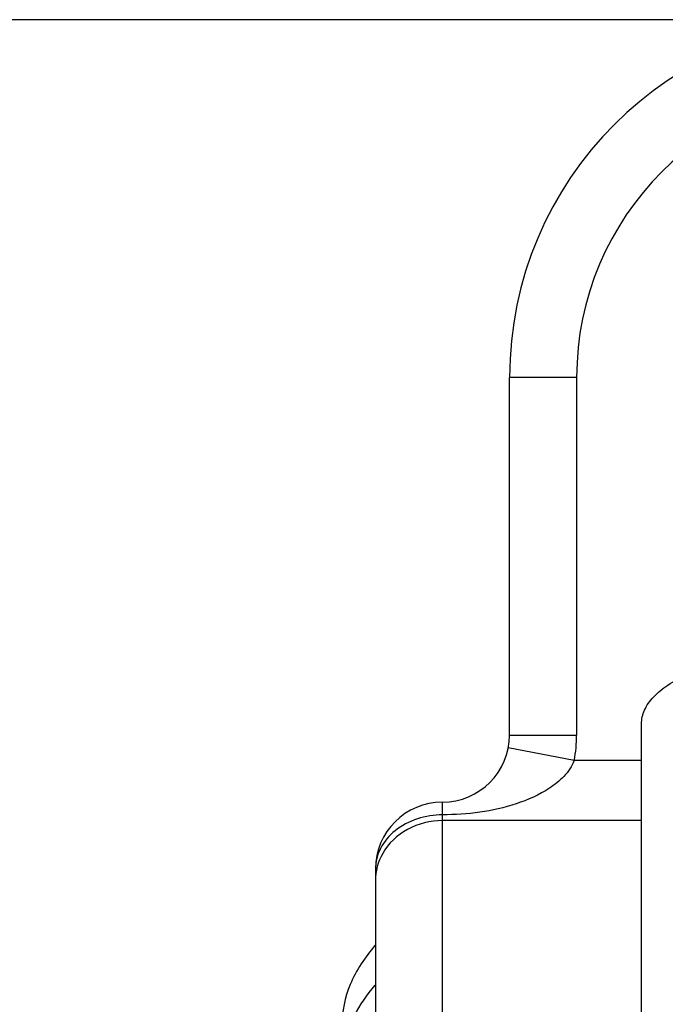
# Model space of a CAD drawing. Header units: millimetres. Extents: x 0 to 420, y 0 to 297.
# Tile 79 of 105: x 190.35 to 194.68, y 238.58 to 245.18. Entities that reach past the tile are written whole.
import ezdxf

# ---------------------------------------------------------------- set-up
doc = ezdxf.new("R2010")
doc.units = ezdxf.units.MM
doc.header["$LTSCALE"] = 23.1
doc.layers.get('0').update_dxf_attribs({"linetype": 'CONTINUOUS'})
doc.layers.add('DIM_PILOTEES', color=7, linetype='CONTINUOUS')
doc.styles.get("Standard").update_dxf_attribs({"font": 'txt', "width": 0.7})
doc.dimstyles.new('DIMSTYLE_4', dxfattribs={"dimtxt": 2.5, "dimasz": 3.5, "dimexe": 2, "dimexo": 0, "dimtad": 1, "dimdec": 0, "dimlfac": 3.333333, "dimdsep": 46, "dimtxsty": 'Standard', "dimblk": '_FILLED', "dimblk1": '_FILLED', "dimblk2": '_FILLED', "dimcen": 0.09, "dimazin": 2, "dimtp": 0.5, "dimtm": 0.5, "dimtfac": 1, "dimtdec": 0, "dimtofl": 0, "dimtmove": 0, "dimatfit": 3, "dimldrblk": '_FILLED', "dimfxl": 0, "dimtolj": 1, "dimarcsym": 0})

# ---------------------------------------------------------------- blocks, each defined once
blk = doc.blocks.new('_FILLED')
at = {"color": 0, "linetype": 'ByBlock'}
blk.add_solid([(0, 0), (-1, 0.1429), (-1, -0.1429)], dxfattribs=at)
blk = doc.blocks.new('*D10')
at = {"layer": 'DIM_PILOTEES', "color": 2, "linetype": 'Continuous'}
for p, q in [((198.7401, 245.1822), (148.7401, 245.1822)), ((150.7401, 245.1822), (150.7401, 221.1085)), ((150.7401, 197.0349), (150.7401, 221.1085)), ((209.3901, 197.0349), (148.7401, 197.0349))]:
    blk.add_line(p, q, dxfattribs=at)
at = {"layer": 'DIM_PILOTEES', "color": 2, "linetype": 'Continuous', "xscale": 3.5, "yscale": 3.5, "zscale": 3.5}
for p, rotation in [((150.7401, 245.1822), 90), ((150.7401, 197.0349), 270)]:
    blk.add_blockref('_FILLED', p, dxfattribs=dict(at, rotation=rotation))
at = {"layer": 'DIM_PILOTEES', "color": 2, "linetype": 'Continuous', "insert": (147.6151, 221.1085), "char_height": 2.5, "width": 8.035714, "attachment_point": 2, "rotation": 90, "line_spacing_factor": 0.9}
blk.add_mtext('{\\ftxt;\\W0.0001;\\H0.0001;\\~}{\\ftxt;\\W2.1428571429;\\H2.5; }{\\ftxt;\\W0.0001;\\H0.0001;\\~}', dxfattribs=at)

msp = doc.modelspace()

# ---------------------------------------------------------------- linework, layer by layer
at = {"color": 7, "linetype": 'Continuous'}
for p, q in [((193.6401, 240.3822), (193.6401, 242.7822)), ((194.0901, 242.7822), (193.6401, 242.7822)), ((194.0901, 242.7822), (194.0901, 240.3822)), ((194.5251, 238.067), (194.5251, 240.4573)), ((193.6401, 240.3822), (194.0901, 240.3822)), ((194.0736, 240.2109), (193.6318, 240.2966)), ((194.5251, 240.2109), (194.0736, 240.2109)), ((193.1901, 238.2966), (193.1901, 239.9322)), ((194.5251, 239.808), (193.1901, 239.808)), ((192.7401, 239.4822), (192.7401, 237.9948))]:
    msp.add_line(p, q, dxfattribs=at)
for centre, radius, start, end in [((196.0401, 242.7822), 2.4, 90, 180), ((196.0401, 242.7822), 1.95, 90, 180), ((193.1901, 240.3822), 0.45, 270, 360), ((193.1901, 240.3822), 0.9, 349.02317, 360), ((193.1901, 239.4822), 0.45, 90, 180)]:
    msp.add_arc(centre, radius, start, end, dxfattribs=at)
for points, knots in [([(194.5251, 240.4573), (194.5251, 240.4885), (194.5411, 240.5556), (194.6059, 240.6451), (194.7059, 240.7251), (194.8375, 240.7946), (194.9963, 240.8514), (195.2431, 240.909), (195.4406, 240.9254), (195.5751, 240.9254)], [0, 0, 0, 0, 0.075767, 0.161836, 0.26421, 0.384619, 0.521909, 0.673109, 1, 1, 1, 1]), ([(194.0736, 240.2109), (194.0597, 240.1709), (194.0081, 240.1009), (193.8785, 239.9968), (193.6086, 239.8787), (193.357, 239.8475), (193.1901, 239.8466)], [0, 0, 0, 0, 0.127071, 0.252033, 0.498401, 1, 1, 1, 1]), ([(193.1901, 239.8466), (193.0782, 239.8466), (192.9061, 239.7945), (192.7658, 239.6304), (192.7401, 239.5301), (192.7401, 239.4822)], [0, 0, 0, 0, 0.530668, 0.772965, 1, 1, 1, 1]), ([(193.1901, 239.808), (193.1092, 239.808), (192.9486, 239.7697), (192.8272, 239.655), (192.7891, 239.5881)], [0, 0, 0, 0, 0.512362, 1, 1, 1, 1]), ([(192.7382, 238.9712), (192.6703, 238.8923), (192.5586, 238.7257), (192.5151, 238.5274), (192.5151, 238.4345)], [0, 0, 0, 0, 0.528326, 1, 1, 1, 1]), ([(192.5661, 238.426), (192.5756, 238.45), (192.6206, 238.5493), (192.6839, 238.6396), (192.7382, 238.7026)], [0, 0, 0, 0, 0.236677, 1, 1, 1, 1])]:
    msp.add_open_spline(points, degree=3, knots=knots, dxfattribs=at)
msp.add_open_spline([(192.7891, 239.5881), (192.7579, 239.5333), (192.7401, 239.4683), (192.7401, 239.4052)], degree=3, dxfattribs=at)

# ---------------------------------------------------------------- dimensions: what is measured, and where the dimension line sits
at = {"layer": 'DIM_PILOTEES', "color": 2, "linetype": 'Continuous'}
dim = msp.add_linear_dim(base=(150.7401, 245.1822), p1=(209.3901, 197.0349), p2=(198.7401, 245.1822), angle=90, text='{\\ftxt;\\W0.0001;\\H0.0001;\\~}{\\ftxt;\\W2.1428571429;\\H2.5; }{\\ftxt;\\W0.0001;\\H0.0001;\\~}', dimstyle='DIMSTYLE_4', dxfattribs=at)
dim.commit()
dim.dimension.update_dxf_attribs({"geometry": '*D10', "text_midpoint": (150.7401, 220.7514), "dimtype": 160})

doc.saveas('drawing.dxf')
